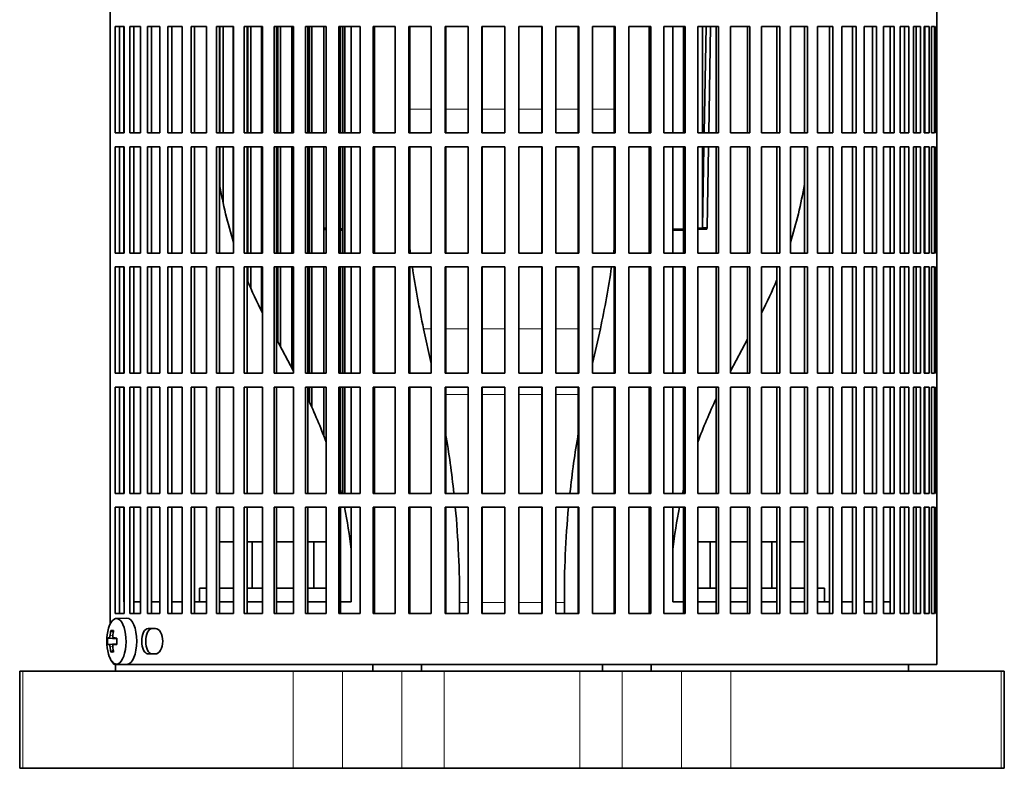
# Model space of a CAD drawing. Header units: millimetres. Extents: x 148 to 904, y -3036 to 2161.
# Tile 13 of 24: x 611 to 824, y -692 to -530. Entities that reach past the tile are written whole.
import ezdxf

# ---------------------------------------------------------------- set-up
doc = ezdxf.new("R2010")
doc.units = ezdxf.units.MM
for name, color, linetype in [('M5X8_UNI7687', 7, 'Continuous'), ('VSI134_ADATTATOR', 7, 'Continuous'), ('VSI134_FILTRO_A', 7, 'Continuous'), ('VSI134_FILTRO_B', 7, 'Continuous'), ('VSI134_SUPPORTO_', 7, 'Continuous'), ('VSI134_TERMINALE', 7, 'Continuous')]:
    doc.layers.add(name, color=color, linetype=linetype)

# ---------------------------------------------------------------- blocks, each defined once
blk = doc.blocks.new('SE3')
at = {"layer": 'M5X8_UNI7687', "color": 7, "linetype": 'Continuous', "lineweight": 35}
for p, q in [((633.88, -659.82), (631.61, -659.89)), ((630.44, -662.48), (630.95, -662.87)), ((629.75, -664.12), (631.72, -664.27)), ((631.05, -664.1), (631.72, -664.17)), ((629.75, -665.51), (631.72, -665.37)), ((630.44, -667.15), (630.95, -666.76)), ((631.72, -665.46), (631.05, -665.53)), ((631.61, -669.75), (633.88, -669.82))]:
    blk.add_line(p, q, dxfattribs=at)
at = {"layer": 'M5X8_UNI7687', "color": 4, "linetype": 'Continuous', "lineweight": 9}
for p, q in [((631.72, -664.26), (630.04, -664.11)), ((630.25, -663.61), (630.86, -663.66)), ((631.06, -664.11), (631.72, -664.17)), ((630.04, -665.53), (631.72, -665.37)), ((630.86, -665.97), (630.25, -666.02)), ((631.72, -665.46), (631.06, -665.53))]:
    blk.add_line(p, q, dxfattribs=at)
at = {"layer": 'M5X8_UNI7687', "color": 7, "linetype": 'Continuous', "lineweight": 35}
for centre, radius, start, end in [((639.53, -664.82), 10, 163.7273, 196.2727), ((639.15, -664.82), 9.42, 175.7871, 184.2129)]:
    blk.add_arc(centre, radius, start, end, dxfattribs=at)
for centre, major_axis, ratio, start_param, end_param in [((631.64, -664.82), (0, -4.93), 0.422618, 0, 4.10793), ((633.91, -664.82), (0, 5), 0.422618, 0, 0.012961), ((633.91, -664.82), (0, 5), 0.422618, 3.141593, 6.283185), ((639.58, -664.82), (0, 10), 0.939693, 1.335108, 1.449667), ((637.52, -667.88), (-7.75, 5.06), 0.247104, -0.4365, -0.286808), ((639.45, -664.82), (0, 10), 0.866025, 1.335108, 1.449667), ((639.51, -664.97), (-9.97, 0.79), 0.036834, -0.313745, -0.199185), ((639.51, -664.97), (-9.97, 0.79), 0.036834, -0.670562, -0.556003), ((636.23, -664.82), (0, 9.26), 0.488139, 1.49595, 1.645642), ((639.51, -664.66), (-9.97, -0.79), 0.036834, 0.199185, 0.313745), ((639.58, -664.82), (0, -10), 0.939693, 4.833518, 4.948078), ((637.52, -661.75), (-7.75, -5.06), 0.247104, 0.286808, 0.4365), ((639.45, -664.82), (0, -10), 0.866025, 4.833518, 4.948078), ((639.51, -664.66), (-9.97, -0.79), 0.036834, 0.556003, 0.670562), ((631.64, -664.82), (0, -4.93), 0.422618, 5.316848, 6.283185)]:
    blk.add_ellipse(centre, major_axis=major_axis, ratio=ratio, start_param=start_param, end_param=end_param, dxfattribs=at)
for points in [[(630.04, -664.11), (630.05, -664.11), (630.06, -664.1), (630.07, -664.1), (630.09, -664.08), (630.1, -664.07), (630.12, -664.05), (630.14, -664.02), (630.15, -663.99), (630.17, -663.96), (630.18, -663.92), (630.2, -663.88), (630.21, -663.84), (630.22, -663.8), (630.23, -663.75), (630.24, -663.71), (630.25, -663.66), (630.25, -663.63), (630.25, -663.61)], [(630.85, -663.61), (630.85, -663.63), (630.85, -663.66), (630.85, -663.71), (630.85, -663.75), (630.85, -663.8), (630.86, -663.84), (630.87, -663.88), (630.88, -663.92), (630.89, -663.96), (630.91, -663.99), (630.93, -664.02), (630.95, -664.05), (630.97, -664.07), (630.99, -664.08), (631.01, -664.1), (631.03, -664.1), (631.05, -664.11), (631.06, -664.11)], [(630.25, -666.02), (630.25, -666.01), (630.25, -665.97), (630.24, -665.92), (630.23, -665.88), (630.22, -665.84), (630.21, -665.79), (630.2, -665.75), (630.18, -665.71), (630.17, -665.67), (630.15, -665.64), (630.14, -665.61), (630.12, -665.58), (630.1, -665.56), (630.09, -665.55), (630.07, -665.54), (630.06, -665.53), (630.05, -665.53), (630.04, -665.53)], [(631.06, -665.53), (631.05, -665.53), (631.03, -665.53), (631.01, -665.54), (630.99, -665.55), (630.97, -665.56), (630.95, -665.58), (630.93, -665.61), (630.91, -665.64), (630.89, -665.67), (630.88, -665.71), (630.87, -665.75), (630.86, -665.79), (630.85, -665.84), (630.85, -665.88), (630.85, -665.92), (630.85, -665.97), (630.85, -666.01), (630.85, -666.02)]]:
    blk.add_open_spline(points, degree=3, dxfattribs=at)
at = {"layer": 'VSI134_ADATTATOR', "color": 7, "linetype": 'Continuous', "lineweight": 35}
for p, q in [((653.99, -643.32), (657, -643.32)), ((659.93, -643.32), (661.02, -643.32)), ((661.02, -643.32), (663.28, -643.32)), ((661.02, -643.32), (661.02, -653.32)), ((666.3, -643.32), (669.98, -643.32)), ((673.07, -643.32), (674.41, -643.32)), ((674.41, -643.32), (677.04, -643.32)), ((674.41, -643.32), (674.41, -653.32)), ((757.53, -643.32), (760.17, -643.32)), ((760.17, -643.32), (761.51, -643.32)), ((760.17, -643.32), (760.17, -653.32)), ((764.59, -643.32), (768.27, -643.32)), ((771.29, -643.32), (773.55, -643.32)), ((773.55, -643.32), (774.65, -643.32)), ((773.55, -643.32), (773.55, -653.32)), ((777.57, -643.32), (780.59, -643.32)), ((649.61, -653.32), (651.17, -653.32)), ((649.61, -653.32), (649.61, -656.32)), ((653.99, -653.32), (657, -653.32)), ((659.93, -653.32), (663.28, -653.32)), ((666.3, -653.32), (669.98, -653.32)), ((673.07, -653.32), (677.04, -653.32)), ((757.53, -653.32), (761.51, -653.32)), ((764.59, -653.32), (768.27, -653.32)), ((771.29, -653.32), (774.65, -653.32)), ((777.57, -653.32), (780.59, -653.32)), ((783.4, -653.32), (784.97, -653.32)), ((784.97, -656.32), (784.97, -653.32)), ((610.69, -671.32), (611.39, -671.32)), ((610.69, -671.32), (610.69, -692.32)), ((669.94, -671.32), (611.39, -671.32)), ((669.94, -671.32), (680.59, -671.32)), ((693.44, -671.32), (680.59, -671.32)), ((693.44, -671.32), (702.58, -671.32)), ((702.58, -671.32), (731.99, -671.32)), ((731.99, -671.32), (741.13, -671.32)), ((753.98, -671.32), (741.13, -671.32)), ((764.64, -671.32), (753.98, -671.32)), ((823.18, -671.32), (764.64, -671.32)), ((823.88, -671.32), (823.18, -671.32)), ((823.88, -692.32), (823.88, -671.32)), ((610.69, -692.32), (611.39, -692.32)), ((611.39, -692.32), (669.94, -692.32)), ((669.94, -692.32), (680.59, -692.32)), ((693.44, -692.32), (680.59, -692.32)), ((693.44, -692.32), (702.58, -692.32)), ((702.58, -692.32), (731.99, -692.32)), ((731.99, -692.32), (741.13, -692.32)), ((753.98, -692.32), (741.13, -692.32)), ((764.64, -692.32), (753.98, -692.32)), ((764.64, -692.32), (823.18, -692.32)), ((823.88, -692.32), (823.18, -692.32))]:
    blk.add_line(p, q, dxfattribs=at)
at = {"layer": 'VSI134_ADATTATOR', "color": 4, "linetype": 'Continuous', "lineweight": 9}
for p, q in [((611.39, -671.32), (611.39, -692.32)), ((669.94, -692.32), (669.94, -671.32)), ((680.59, -692.32), (680.59, -671.32)), ((693.44, -671.32), (693.44, -692.32)), ((702.58, -671.32), (702.58, -692.32)), ((731.99, -671.32), (731.99, -692.32)), ((741.13, -671.32), (741.13, -692.32)), ((753.98, -671.32), (753.98, -692.32)), ((764.64, -671.32), (764.64, -692.32)), ((823.18, -692.32), (823.18, -671.32))]:
    blk.add_line(p, q, dxfattribs=at)
at = {"layer": 'VSI134_FILTRO_A', "color": 7, "linetype": 'Continuous', "lineweight": 35}
for p, q in [((809.29, -669.82), (809.29, -468.82)), ((630.3, -477.59), (630.3, -661.04)), ((631.36, -531.82), (631.36, -554.82)), ((633.28, -531.82), (631.36, -531.82)), ((632.29, -531.82), (632.29, -554.82)), ((633.28, -531.82), (633.28, -554.82)), ((634.56, -531.82), (634.56, -554.82)), ((636.87, -531.82), (634.56, -531.82)), ((635.44, -531.82), (635.44, -554.82)), ((636.87, -531.82), (636.87, -554.82)), ((638.38, -531.82), (638.38, -554.82)), ((641.07, -531.82), (638.38, -531.82)), ((639.22, -531.82), (639.22, -554.82)), ((641.07, -531.82), (641.07, -554.82)), ((642.8, -531.82), (642.8, -554.82)), ((645.85, -531.82), (642.8, -531.82)), ((643.6, -531.82), (643.6, -554.82)), ((645.85, -531.82), (645.85, -554.82)), ((647.79, -531.82), (647.79, -554.82)), ((651.17, -531.82), (647.79, -531.82)), ((648.53, -531.82), (648.53, -554.82)), ((651.17, -531.82), (651.17, -554.82)), ((653.31, -531.82), (653.31, -554.82)), ((657, -531.82), (653.31, -531.82)), ((653.99, -531.82), (653.99, -554.82)), ((657, -531.82), (657, -554.82)), ((659.32, -531.82), (659.32, -554.82)), ((663.28, -531.82), (659.32, -531.82)), ((659.93, -531.82), (659.93, -554.82)), ((663.28, -531.82), (663.28, -554.82)), ((665.76, -531.82), (665.76, -554.82)), ((669.98, -531.82), (665.76, -531.82)), ((666.3, -531.82), (666.3, -554.82)), ((669.98, -531.82), (669.98, -554.82)), ((672.6, -531.82), (672.6, -554.82)), ((677.04, -531.82), (672.6, -531.82)), ((673.07, -531.82), (673.07, -554.82)), ((677.04, -531.82), (677.04, -554.82)), ((679.78, -531.82), (679.78, -554.82)), ((684.4, -531.82), (679.78, -531.82)), ((680.17, -531.82), (680.17, -554.82)), ((684.4, -531.82), (684.4, -554.82)), ((687.25, -531.82), (687.25, -554.82)), ((692.02, -531.82), (687.25, -531.82)), ((687.55, -531.82), (687.55, -554.82)), ((692.02, -531.82), (692.02, -554.82)), ((694.94, -531.82), (694.94, -554.82)), ((699.82, -531.82), (694.94, -531.82)), ((695.16, -531.82), (695.16, -554.82)), ((699.82, -531.82), (699.82, -554.82)), ((702.8, -531.82), (702.8, -554.82)), ((707.76, -531.82), (702.8, -531.82)), ((702.93, -531.82), (702.93, -554.82)), ((707.76, -531.82), (707.76, -554.82)), ((710.78, -531.82), (710.78, -554.82)), ((715.77, -531.82), (710.78, -531.82)), ((710.82, -531.82), (710.82, -554.82)), ((715.77, -531.82), (715.77, -554.82)), ((718.8, -531.82), (718.8, -554.82)), ((723.8, -531.82), (718.8, -531.82)), ((723.75, -531.82), (723.75, -554.82)), ((723.8, -531.82), (723.8, -554.82)), ((726.81, -531.82), (726.81, -554.82)), ((731.77, -531.82), (726.81, -531.82)), ((731.64, -531.82), (731.64, -554.82)), ((731.77, -531.82), (731.77, -554.82)), ((734.75, -531.82), (734.75, -554.82)), ((739.63, -531.82), (734.75, -531.82)), ((739.42, -531.82), (739.42, -554.82)), ((739.63, -531.82), (739.63, -554.82)), ((742.56, -531.82), (742.56, -554.82)), ((747.33, -531.82), (742.56, -531.82)), ((747.02, -531.82), (747.02, -554.82)), ((747.33, -531.82), (747.33, -554.82)), ((750.17, -531.82), (750.17, -554.82)), ((754.79, -531.82), (750.17, -531.82)), ((754.41, -531.82), (754.41, -554.82)), ((754.79, -531.82), (754.79, -554.82)), ((757.53, -531.82), (757.53, -554.82)), ((761.97, -531.82), (757.53, -531.82)), ((761.51, -531.82), (761.51, -554.82)), ((761.97, -531.82), (761.97, -554.82)), ((764.59, -531.82), (764.59, -554.82)), ((768.81, -531.82), (764.59, -531.82)), ((768.27, -531.82), (768.27, -554.82)), ((768.81, -531.82), (768.81, -554.82)), ((771.29, -531.82), (771.29, -554.82)), ((775.26, -531.82), (771.29, -531.82)), ((774.65, -531.82), (774.65, -554.82)), ((775.26, -531.82), (775.26, -554.82)), ((777.57, -531.82), (777.57, -554.82)), ((781.26, -531.82), (777.57, -531.82)), ((780.59, -531.82), (780.59, -554.82)), ((781.26, -531.82), (781.26, -554.82)), ((786.78, -531.82), (783.4, -531.82)), ((783.4, -531.82), (783.4, -554.82)), ((786.04, -531.82), (786.04, -554.82)), ((786.78, -531.82), (786.78, -554.82)), ((791.77, -531.82), (788.73, -531.82)), ((788.73, -531.82), (788.73, -554.82)), ((790.98, -531.82), (790.98, -554.82)), ((791.77, -531.82), (791.77, -554.82)), ((796.19, -531.82), (793.51, -531.82)), ((793.51, -531.82), (793.51, -554.82)), ((795.35, -531.82), (795.35, -554.82)), ((796.19, -531.82), (796.19, -554.82)), ((800.02, -531.82), (797.71, -531.82)), ((797.71, -531.82), (797.71, -554.82)), ((799.13, -531.82), (799.13, -554.82)), ((800.02, -531.82), (800.02, -554.82)), ((803.21, -531.82), (801.3, -531.82)), ((801.3, -531.82), (801.3, -554.82)), ((802.28, -531.82), (802.28, -554.82)), ((803.21, -531.82), (803.21, -554.82)), ((805.75, -531.82), (804.24, -531.82)), ((804.24, -531.82), (804.24, -554.82)), ((804.79, -531.82), (804.79, -554.82)), ((805.75, -531.82), (805.75, -554.82)), ((807.61, -531.82), (806.53, -531.82)), ((806.53, -531.82), (806.53, -554.82)), ((806.64, -531.82), (806.64, -554.82)), ((807.61, -531.82), (807.61, -554.82)), ((808.79, -531.82), (808.14, -531.82)), ((808.14, -531.82), (808.14, -554.82)), ((808.79, -531.82), (808.79, -554.82)), ((809.27, -531.82), (809.06, -531.82)), ((809.06, -531.82), (809.06, -554.82)), ((809.27, -531.82), (809.27, -554.82)), ((633.28, -554.82), (631.36, -554.82)), ((636.87, -554.82), (634.56, -554.82)), ((641.07, -554.82), (638.38, -554.82)), ((645.85, -554.82), (642.8, -554.82)), ((651.17, -554.82), (647.79, -554.82)), ((657, -554.82), (653.31, -554.82)), ((663.28, -554.82), (659.32, -554.82)), ((669.98, -554.82), (665.76, -554.82)), ((677.04, -554.82), (672.6, -554.82)), ((684.4, -554.82), (679.78, -554.82)), ((692.02, -554.82), (687.25, -554.82)), ((699.82, -554.82), (694.94, -554.82)), ((707.76, -554.82), (702.8, -554.82)), ((715.77, -554.82), (710.78, -554.82)), ((723.8, -554.82), (718.8, -554.82)), ((731.77, -554.82), (726.81, -554.82)), ((739.63, -554.82), (734.75, -554.82)), ((747.33, -554.82), (742.56, -554.82)), ((754.79, -554.82), (750.17, -554.82)), ((761.97, -554.82), (757.53, -554.82)), ((768.81, -554.82), (764.59, -554.82)), ((775.26, -554.82), (771.29, -554.82)), ((781.26, -554.82), (777.57, -554.82)), ((786.78, -554.82), (783.4, -554.82)), ((791.77, -554.82), (788.73, -554.82)), ((796.19, -554.82), (793.51, -554.82)), ((800.02, -554.82), (797.71, -554.82)), ((803.21, -554.82), (801.3, -554.82)), ((805.75, -554.82), (804.24, -554.82)), ((807.61, -554.82), (806.53, -554.82)), ((808.79, -554.82), (808.14, -554.82)), ((809.27, -554.82), (809.06, -554.82)), ((631.36, -557.82), (631.36, -580.82)), ((633.28, -557.82), (631.36, -557.82)), ((632.29, -557.82), (632.29, -580.82)), ((633.28, -557.82), (633.28, -580.82)), ((634.56, -557.82), (634.56, -580.82)), ((636.87, -557.82), (634.56, -557.82)), ((635.44, -557.82), (635.44, -580.82)), ((636.87, -557.82), (636.87, -580.82)), ((638.38, -557.82), (638.38, -580.82)), ((641.07, -557.82), (638.38, -557.82)), ((639.22, -557.82), (639.22, -580.82)), ((641.07, -557.82), (641.07, -580.82)), ((642.8, -557.82), (642.8, -580.82)), ((645.85, -557.82), (642.8, -557.82)), ((643.6, -557.82), (643.6, -580.82)), ((645.85, -557.82), (645.85, -580.82)), ((647.79, -557.82), (647.79, -580.82)), ((651.17, -557.82), (647.79, -557.82)), ((648.53, -557.82), (648.53, -580.82)), ((651.17, -557.82), (651.17, -580.82)), ((653.31, -557.82), (653.31, -580.82)), ((657, -557.82), (653.31, -557.82)), ((653.99, -557.82), (653.99, -580.82)), ((657, -557.82), (657, -580.82)), ((659.32, -557.82), (659.32, -580.82)), ((663.28, -557.82), (659.32, -557.82)), ((659.93, -557.82), (659.93, -580.82)), ((663.28, -557.82), (663.28, -580.82)), ((665.76, -557.82), (665.76, -580.82)), ((669.98, -557.82), (665.76, -557.82)), ((666.3, -557.82), (666.3, -580.82)), ((669.98, -557.82), (669.98, -580.82)), ((672.6, -557.82), (672.6, -580.82)), ((677.04, -557.82), (672.6, -557.82)), ((673.07, -557.82), (673.07, -580.82)), ((677.04, -557.82), (677.04, -580.82)), ((679.78, -557.82), (679.78, -580.82)), ((684.4, -557.82), (679.78, -557.82)), ((680.17, -557.82), (680.17, -580.82)), ((684.4, -557.82), (684.4, -580.82)), ((687.25, -557.82), (687.25, -580.82)), ((692.02, -557.82), (687.25, -557.82)), ((687.55, -557.82), (687.55, -580.82)), ((692.02, -557.82), (692.02, -580.82)), ((694.94, -557.82), (694.94, -580.82)), ((699.82, -557.82), (694.94, -557.82)), ((695.16, -557.82), (695.16, -580.82)), ((699.82, -557.82), (699.82, -580.82)), ((702.8, -557.82), (702.8, -580.82)), ((707.76, -557.82), (702.8, -557.82)), ((702.93, -557.82), (702.93, -580.82)), ((707.76, -557.82), (707.76, -580.82)), ((710.78, -557.82), (710.78, -580.82)), ((715.77, -557.82), (710.78, -557.82)), ((710.82, -557.82), (710.82, -580.82)), ((715.77, -557.82), (715.77, -580.82)), ((718.8, -557.82), (718.8, -580.82)), ((723.8, -557.82), (718.8, -557.82)), ((723.75, -557.82), (723.75, -580.82)), ((723.8, -557.82), (723.8, -580.82)), ((726.81, -557.82), (726.81, -580.82)), ((731.77, -557.82), (726.81, -557.82)), ((731.64, -557.82), (731.64, -580.82)), ((731.77, -557.82), (731.77, -580.82)), ((734.75, -557.82), (734.75, -580.82)), ((739.63, -557.82), (734.75, -557.82)), ((739.42, -557.82), (739.42, -580.82)), ((739.63, -557.82), (739.63, -580.82)), ((742.56, -557.82), (742.56, -580.82)), ((747.33, -557.82), (742.56, -557.82)), ((747.02, -557.82), (747.02, -580.82)), ((747.33, -557.82), (747.33, -580.82)), ((750.17, -557.82), (750.17, -580.82)), ((754.79, -557.82), (750.17, -557.82)), ((754.41, -557.82), (754.41, -580.82)), ((754.79, -557.82), (754.79, -580.82)), ((757.53, -557.82), (757.53, -580.82)), ((761.97, -557.82), (757.53, -557.82)), ((761.51, -557.82), (761.51, -580.82)), ((761.97, -557.82), (761.97, -580.82)), ((764.59, -557.82), (764.59, -580.82)), ((768.81, -557.82), (764.59, -557.82)), ((768.27, -557.82), (768.27, -580.82)), ((768.81, -557.82), (768.81, -580.82)), ((771.29, -557.82), (771.29, -580.82)), ((775.26, -557.82), (771.29, -557.82)), ((774.65, -557.82), (774.65, -580.82)), ((775.26, -557.82), (775.26, -580.82)), ((777.57, -557.82), (777.57, -580.82)), ((781.26, -557.82), (777.57, -557.82)), ((780.59, -557.82), (780.59, -580.82)), ((781.26, -557.82), (781.26, -580.82)), ((786.78, -557.82), (783.4, -557.82)), ((783.4, -557.82), (783.4, -580.82)), ((786.04, -557.82), (786.04, -580.82)), ((786.78, -557.82), (786.78, -580.82)), ((791.77, -557.82), (788.73, -557.82)), ((788.73, -557.82), (788.73, -580.82)), ((790.98, -557.82), (790.98, -580.82)), ((791.77, -557.82), (791.77, -580.82)), ((796.19, -557.82), (793.51, -557.82)), ((793.51, -557.82), (793.51, -580.82)), ((795.35, -557.82), (795.35, -580.82)), ((796.19, -557.82), (796.19, -580.82)), ((800.02, -557.82), (797.71, -557.82)), ((797.71, -557.82), (797.71, -580.82)), ((799.13, -557.82), (799.13, -580.82)), ((800.02, -557.82), (800.02, -580.82)), ((803.21, -557.82), (801.3, -557.82)), ((801.3, -557.82), (801.3, -580.82)), ((802.28, -557.82), (802.28, -580.82)), ((803.21, -557.82), (803.21, -580.82)), ((805.75, -557.82), (804.24, -557.82)), ((804.24, -557.82), (804.24, -580.82)), ((804.79, -557.82), (804.79, -580.82)), ((805.75, -557.82), (805.75, -580.82)), ((807.61, -557.82), (806.53, -557.82)), ((806.53, -557.82), (806.53, -580.82)), ((806.64, -557.82), (806.64, -580.82)), ((807.61, -557.82), (807.61, -580.82)), ((808.79, -557.82), (808.14, -557.82)), ((808.14, -557.82), (808.14, -580.82)), ((808.79, -557.82), (808.79, -580.82)), ((809.27, -557.82), (809.06, -557.82)), ((809.06, -557.82), (809.06, -580.82)), ((809.27, -557.82), (809.27, -580.82)), ((633.28, -580.82), (631.36, -580.82)), ((636.87, -580.82), (634.56, -580.82)), ((641.07, -580.82), (638.38, -580.82)), ((645.85, -580.82), (642.8, -580.82)), ((651.17, -580.82), (647.79, -580.82)), ((657, -580.82), (653.31, -580.82)), ((663.28, -580.82), (659.32, -580.82)), ((669.98, -580.82), (665.76, -580.82)), ((677.04, -580.82), (672.6, -580.82)), ((684.4, -580.82), (679.78, -580.82)), ((692.02, -580.82), (687.25, -580.82)), ((699.82, -580.82), (694.94, -580.82)), ((707.76, -580.82), (702.8, -580.82)), ((715.77, -580.82), (710.78, -580.82)), ((723.8, -580.82), (718.8, -580.82)), ((731.77, -580.82), (726.81, -580.82)), ((739.63, -580.82), (734.75, -580.82)), ((747.33, -580.82), (742.56, -580.82)), ((754.79, -580.82), (750.17, -580.82)), ((761.97, -580.82), (757.53, -580.82)), ((768.81, -580.82), (764.59, -580.82)), ((775.26, -580.82), (771.29, -580.82)), ((781.26, -580.82), (777.57, -580.82)), ((786.78, -580.82), (783.4, -580.82)), ((791.77, -580.82), (788.73, -580.82)), ((796.19, -580.82), (793.51, -580.82)), ((800.02, -580.82), (797.71, -580.82)), ((803.21, -580.82), (801.3, -580.82)), ((805.75, -580.82), (804.24, -580.82)), ((807.61, -580.82), (806.53, -580.82)), ((808.79, -580.82), (808.14, -580.82)), ((809.27, -580.82), (809.06, -580.82)), ((631.36, -583.82), (631.36, -606.82)), ((633.28, -583.82), (631.36, -583.82)), ((632.29, -583.82), (632.29, -606.82)), ((633.28, -583.82), (633.28, -606.82)), ((634.56, -583.82), (634.56, -606.82)), ((636.87, -583.82), (634.56, -583.82)), ((635.44, -583.82), (635.44, -606.82)), ((636.87, -583.82), (636.87, -606.82)), ((638.38, -583.82), (638.38, -606.82)), ((641.07, -583.82), (638.38, -583.82)), ((639.22, -583.82), (639.22, -606.82)), ((641.07, -583.82), (641.07, -606.82)), ((642.8, -583.82), (642.8, -606.82)), ((645.85, -583.82), (642.8, -583.82)), ((643.6, -583.82), (643.6, -606.82)), ((645.85, -583.82), (645.85, -606.82)), ((647.79, -583.82), (647.79, -606.82)), ((651.17, -583.82), (647.79, -583.82)), ((648.53, -583.82), (648.53, -606.82)), ((651.17, -583.82), (651.17, -606.82)), ((653.31, -583.82), (653.31, -606.82)), ((657, -583.82), (653.31, -583.82)), ((653.99, -583.82), (653.99, -606.82)), ((657, -583.82), (657, -606.82)), ((659.32, -583.82), (659.32, -606.82)), ((663.28, -583.82), (659.32, -583.82)), ((659.93, -583.82), (659.93, -606.82)), ((663.28, -583.82), (663.28, -606.82)), ((665.76, -583.82), (665.76, -606.82)), ((669.98, -583.82), (665.76, -583.82)), ((666.3, -583.82), (666.3, -606.82)), ((669.98, -583.82), (669.98, -606.82)), ((672.6, -583.82), (672.6, -606.82)), ((677.04, -583.82), (672.6, -583.82)), ((673.07, -583.82), (673.07, -606.82)), ((677.04, -583.82), (677.04, -606.82)), ((679.78, -583.82), (679.78, -606.82)), ((684.4, -583.82), (679.78, -583.82)), ((680.17, -583.82), (680.17, -606.82)), ((684.4, -583.82), (684.4, -606.82)), ((687.25, -583.82), (687.25, -606.82)), ((692.02, -583.82), (687.25, -583.82)), ((687.55, -583.82), (687.55, -606.82)), ((692.02, -583.82), (692.02, -606.82)), ((694.94, -583.82), (694.94, -606.82)), ((699.82, -583.82), (694.94, -583.82)), ((695.16, -583.82), (695.16, -606.82)), ((699.82, -583.82), (699.82, -606.82)), ((702.8, -583.82), (702.8, -606.82)), ((707.76, -583.82), (702.8, -583.82)), ((702.93, -583.82), (702.93, -606.82)), ((707.76, -583.82), (707.76, -606.82)), ((710.78, -583.82), (710.78, -606.82)), ((715.77, -583.82), (710.78, -583.82)), ((710.82, -583.82), (710.82, -606.82)), ((715.77, -583.82), (715.77, -606.82)), ((718.8, -583.82), (718.8, -606.82)), ((723.8, -583.82), (718.8, -583.82)), ((723.75, -583.82), (723.75, -606.82)), ((723.8, -583.82), (723.8, -606.82)), ((726.81, -583.82), (726.81, -606.82)), ((731.77, -583.82), (726.81, -583.82)), ((731.64, -583.82), (731.64, -606.82)), ((731.77, -583.82), (731.77, -606.82)), ((734.75, -583.82), (734.75, -606.82)), ((739.63, -583.82), (734.75, -583.82)), ((739.42, -583.82), (739.42, -606.82)), ((739.63, -583.82), (739.63, -606.82)), ((742.56, -583.82), (742.56, -606.82)), ((747.33, -583.82), (742.56, -583.82)), ((747.02, -583.82), (747.02, -606.82)), ((747.33, -583.82), (747.33, -606.82)), ((750.17, -583.82), (750.17, -606.82)), ((754.79, -583.82), (750.17, -583.82)), ((754.41, -583.82), (754.41, -606.82)), ((754.79, -583.82), (754.79, -606.82)), ((757.53, -583.82), (757.53, -606.82)), ((761.97, -583.82), (757.53, -583.82)), ((761.51, -583.82), (761.51, -606.82)), ((761.97, -583.82), (761.97, -606.82)), ((764.59, -583.82), (764.59, -606.82)), ((768.81, -583.82), (764.59, -583.82)), ((768.27, -583.82), (768.27, -606.82)), ((768.81, -583.82), (768.81, -606.82)), ((771.29, -583.82), (771.29, -606.82)), ((775.26, -583.82), (771.29, -583.82)), ((774.65, -583.82), (774.65, -606.82)), ((775.26, -583.82), (775.26, -606.82)), ((777.57, -583.82), (777.57, -606.82)), ((781.26, -583.82), (777.57, -583.82)), ((780.59, -583.82), (780.59, -606.82)), ((781.26, -583.82), (781.26, -606.82)), ((786.78, -583.82), (783.4, -583.82)), ((783.4, -583.82), (783.4, -606.82)), ((786.04, -583.82), (786.04, -606.82)), ((786.78, -583.82), (786.78, -606.82)), ((791.77, -583.82), (788.73, -583.82)), ((788.73, -583.82), (788.73, -606.82)), ((790.98, -583.82), (790.98, -606.82)), ((791.77, -583.82), (791.77, -606.82)), ((796.19, -583.82), (793.51, -583.82)), ((793.51, -583.82), (793.51, -606.82)), ((795.35, -583.82), (795.35, -606.82)), ((796.19, -583.82), (796.19, -606.82)), ((800.02, -583.82), (797.71, -583.82)), ((797.71, -583.82), (797.71, -606.82)), ((799.13, -583.82), (799.13, -606.82)), ((800.02, -583.82), (800.02, -606.82)), ((803.21, -583.82), (801.3, -583.82)), ((801.3, -583.82), (801.3, -606.82)), ((802.28, -583.82), (802.28, -606.82)), ((803.21, -583.82), (803.21, -606.82)), ((805.75, -583.82), (804.24, -583.82)), ((804.24, -583.82), (804.24, -606.82)), ((804.79, -583.82), (804.79, -606.82)), ((805.75, -583.82), (805.75, -606.82)), ((807.61, -583.82), (806.53, -583.82)), ((806.53, -583.82), (806.53, -606.82)), ((806.64, -583.82), (806.64, -606.82)), ((807.61, -583.82), (807.61, -606.82)), ((808.79, -583.82), (808.14, -583.82)), ((808.14, -583.82), (808.14, -606.82)), ((808.79, -583.82), (808.79, -606.82)), ((809.27, -583.82), (809.06, -583.82)), ((809.06, -583.82), (809.06, -606.82)), ((809.27, -583.82), (809.27, -606.82)), ((633.28, -606.82), (631.36, -606.82)), ((636.87, -606.82), (634.56, -606.82)), ((641.07, -606.82), (638.38, -606.82)), ((645.85, -606.82), (642.8, -606.82)), ((651.17, -606.82), (647.79, -606.82)), ((657, -606.82), (653.31, -606.82)), ((663.28, -606.82), (659.32, -606.82)), ((669.98, -606.82), (665.76, -606.82)), ((677.04, -606.82), (672.6, -606.82)), ((684.4, -606.82), (679.78, -606.82)), ((692.02, -606.82), (687.25, -606.82)), ((699.82, -606.82), (694.94, -606.82)), ((707.76, -606.82), (702.8, -606.82)), ((715.77, -606.82), (710.78, -606.82)), ((723.8, -606.82), (718.8, -606.82)), ((731.77, -606.82), (726.81, -606.82)), ((739.63, -606.82), (734.75, -606.82)), ((747.33, -606.82), (742.56, -606.82)), ((754.79, -606.82), (750.17, -606.82)), ((761.97, -606.82), (757.53, -606.82)), ((768.81, -606.82), (764.59, -606.82)), ((775.26, -606.82), (771.29, -606.82)), ((781.26, -606.82), (777.57, -606.82)), ((786.78, -606.82), (783.4, -606.82)), ((791.77, -606.82), (788.73, -606.82)), ((796.19, -606.82), (793.51, -606.82)), ((800.02, -606.82), (797.71, -606.82)), ((803.21, -606.82), (801.3, -606.82)), ((805.75, -606.82), (804.24, -606.82)), ((807.61, -606.82), (806.53, -606.82)), ((808.79, -606.82), (808.14, -606.82)), ((809.27, -606.82), (809.06, -606.82)), ((631.36, -609.82), (631.36, -632.82)), ((633.28, -609.82), (631.36, -609.82)), ((632.29, -609.82), (632.29, -632.82)), ((633.28, -609.82), (633.28, -632.82)), ((634.56, -609.82), (634.56, -632.82)), ((636.87, -609.82), (634.56, -609.82)), ((635.44, -609.82), (635.44, -632.82)), ((636.87, -609.82), (636.87, -632.82)), ((638.38, -609.82), (638.38, -632.82)), ((641.07, -609.82), (638.38, -609.82)), ((639.22, -609.82), (639.22, -632.82)), ((641.07, -609.82), (641.07, -632.82)), ((642.8, -609.82), (642.8, -632.82)), ((645.85, -609.82), (642.8, -609.82)), ((643.6, -609.82), (643.6, -632.82)), ((645.85, -609.82), (645.85, -632.82)), ((647.79, -609.82), (647.79, -632.82)), ((651.17, -609.82), (647.79, -609.82)), ((648.53, -609.82), (648.53, -632.82)), ((651.17, -609.82), (651.17, -632.82)), ((653.31, -609.82), (653.31, -632.82)), ((657, -609.82), (653.31, -609.82)), ((653.99, -609.82), (653.99, -632.82)), ((657, -609.82), (657, -632.82)), ((659.32, -609.82), (659.32, -632.82)), ((663.28, -609.82), (659.32, -609.82)), ((659.93, -609.82), (659.93, -632.82)), ((663.28, -609.82), (663.28, -632.82)), ((665.76, -609.82), (665.76, -632.82)), ((669.98, -609.82), (665.76, -609.82)), ((666.3, -609.82), (666.3, -632.82)), ((669.98, -609.82), (669.98, -632.82)), ((672.6, -609.82), (672.6, -632.82)), ((677.04, -609.82), (672.6, -609.82)), ((673.07, -609.82), (673.07, -632.82)), ((677.04, -609.82), (677.04, -632.82)), ((679.78, -609.82), (679.78, -632.82)), ((684.4, -609.82), (679.78, -609.82)), ((680.17, -609.82), (680.17, -632.82)), ((684.4, -609.82), (684.4, -632.82)), ((687.25, -609.82), (687.25, -632.82)), ((692.02, -609.82), (687.25, -609.82)), ((687.55, -609.82), (687.55, -632.82)), ((692.02, -609.82), (692.02, -632.82)), ((694.94, -609.82), (694.94, -632.82)), ((699.82, -609.82), (694.94, -609.82)), ((695.16, -609.82), (695.16, -632.82)), ((699.82, -609.82), (699.82, -632.82)), ((702.8, -609.82), (702.8, -632.82)), ((707.76, -609.82), (702.8, -609.82)), ((702.93, -609.82), (702.93, -632.82)), ((707.76, -609.82), (707.76, -632.82)), ((710.78, -609.82), (710.78, -632.82)), ((715.77, -609.82), (710.78, -609.82)), ((710.82, -609.82), (710.82, -632.82)), ((715.77, -609.82), (715.77, -632.82)), ((718.8, -609.82), (718.8, -632.82)), ((723.8, -609.82), (718.8, -609.82)), ((723.75, -609.82), (723.75, -632.82)), ((723.8, -609.82), (723.8, -632.82)), ((726.81, -609.82), (726.81, -632.82)), ((731.77, -609.82), (726.81, -609.82)), ((731.64, -609.82), (731.64, -632.82)), ((731.77, -609.82), (731.77, -632.82)), ((734.75, -609.82), (734.75, -632.82)), ((739.63, -609.82), (734.75, -609.82)), ((739.42, -609.82), (739.42, -632.82)), ((739.63, -609.82), (739.63, -632.82)), ((742.56, -609.82), (742.56, -632.82)), ((747.33, -609.82), (742.56, -609.82)), ((747.02, -609.82), (747.02, -632.82)), ((747.33, -609.82), (747.33, -632.82)), ((750.17, -609.82), (750.17, -632.82)), ((754.79, -609.82), (750.17, -609.82)), ((754.41, -609.82), (754.41, -632.82)), ((754.79, -609.82), (754.79, -632.82)), ((757.53, -609.82), (757.53, -632.82)), ((761.97, -609.82), (757.53, -609.82)), ((761.51, -609.82), (761.51, -632.82)), ((761.97, -609.82), (761.97, -632.82)), ((764.59, -609.82), (764.59, -632.82)), ((768.81, -609.82), (764.59, -609.82)), ((768.27, -609.82), (768.27, -632.82)), ((768.81, -609.82), (768.81, -632.82)), ((771.29, -609.82), (771.29, -632.82)), ((775.26, -609.82), (771.29, -609.82)), ((774.65, -609.82), (774.65, -632.82)), ((775.26, -609.82), (775.26, -632.82)), ((777.57, -609.82), (777.57, -632.82)), ((781.26, -609.82), (777.57, -609.82)), ((780.59, -609.82), (780.59, -632.82)), ((781.26, -609.82), (781.26, -632.82)), ((786.78, -609.82), (783.4, -609.82)), ((783.4, -609.82), (783.4, -632.82)), ((786.04, -609.82), (786.04, -632.82)), ((786.78, -609.82), (786.78, -632.82)), ((791.77, -609.82), (788.73, -609.82)), ((788.73, -609.82), (788.73, -632.82)), ((790.98, -609.82), (790.98, -632.82)), ((791.77, -609.82), (791.77, -632.82)), ((796.19, -609.82), (793.51, -609.82)), ((793.51, -609.82), (793.51, -632.82)), ((795.35, -609.82), (795.35, -632.82)), ((796.19, -609.82), (796.19, -632.82)), ((800.02, -609.82), (797.71, -609.82)), ((797.71, -609.82), (797.71, -632.82)), ((799.13, -609.82), (799.13, -632.82)), ((800.02, -609.82), (800.02, -632.82)), ((803.21, -609.82), (801.3, -609.82)), ((801.3, -609.82), (801.3, -632.82)), ((802.28, -609.82), (802.28, -632.82)), ((803.21, -609.82), (803.21, -632.82)), ((805.75, -609.82), (804.24, -609.82)), ((804.24, -609.82), (804.24, -632.82)), ((804.79, -609.82), (804.79, -632.82)), ((805.75, -609.82), (805.75, -632.82)), ((807.61, -609.82), (806.53, -609.82)), ((806.53, -609.82), (806.53, -632.82)), ((806.64, -609.82), (806.64, -632.82)), ((807.61, -609.82), (807.61, -632.82)), ((808.79, -609.82), (808.14, -609.82)), ((808.14, -609.82), (808.14, -632.82)), ((808.79, -609.82), (808.79, -632.82)), ((809.27, -609.82), (809.06, -609.82)), ((809.06, -609.82), (809.06, -632.82)), ((809.27, -609.82), (809.27, -632.82)), ((633.28, -632.82), (631.36, -632.82)), ((636.87, -632.82), (634.56, -632.82)), ((641.07, -632.82), (638.38, -632.82)), ((645.85, -632.82), (642.8, -632.82)), ((651.17, -632.82), (647.79, -632.82)), ((657, -632.82), (653.31, -632.82)), ((663.28, -632.82), (659.32, -632.82)), ((669.98, -632.82), (665.76, -632.82)), ((677.04, -632.82), (672.6, -632.82)), ((684.4, -632.82), (679.78, -632.82)), ((692.02, -632.82), (687.25, -632.82)), ((699.82, -632.82), (694.94, -632.82)), ((707.76, -632.82), (702.8, -632.82)), ((715.77, -632.82), (710.78, -632.82)), ((723.8, -632.82), (718.8, -632.82)), ((731.77, -632.82), (726.81, -632.82)), ((739.63, -632.82), (734.75, -632.82)), ((747.33, -632.82), (742.56, -632.82)), ((754.79, -632.82), (750.17, -632.82)), ((761.97, -632.82), (757.53, -632.82)), ((768.81, -632.82), (764.59, -632.82)), ((775.26, -632.82), (771.29, -632.82)), ((781.26, -632.82), (777.57, -632.82)), ((786.78, -632.82), (783.4, -632.82)), ((791.77, -632.82), (788.73, -632.82)), ((796.19, -632.82), (793.51, -632.82)), ((800.02, -632.82), (797.71, -632.82)), ((803.21, -632.82), (801.3, -632.82)), ((805.75, -632.82), (804.24, -632.82)), ((807.61, -632.82), (806.53, -632.82)), ((808.79, -632.82), (808.14, -632.82)), ((809.27, -632.82), (809.06, -632.82)), ((631.36, -635.82), (631.36, -658.82)), ((633.28, -635.82), (631.36, -635.82)), ((632.29, -635.82), (632.29, -658.82)), ((633.28, -635.82), (633.28, -658.82)), ((634.56, -635.82), (634.56, -658.82)), ((636.87, -635.82), (634.56, -635.82)), ((635.44, -635.82), (635.44, -658.82)), ((636.87, -635.82), (636.87, -658.82)), ((638.38, -635.82), (638.38, -658.82)), ((641.07, -635.82), (638.38, -635.82)), ((639.22, -635.82), (639.22, -658.82)), ((641.07, -635.82), (641.07, -658.82)), ((642.8, -635.82), (642.8, -658.82)), ((645.85, -635.82), (642.8, -635.82)), ((643.6, -635.82), (643.6, -658.82)), ((645.85, -635.82), (645.85, -658.82)), ((647.79, -635.82), (647.79, -658.82)), ((651.17, -635.82), (647.79, -635.82)), ((648.53, -635.82), (648.53, -658.82)), ((651.17, -635.82), (651.17, -658.82)), ((653.31, -635.82), (653.31, -658.82)), ((657, -635.82), (653.31, -635.82)), ((653.99, -635.82), (653.99, -658.82)), ((657, -635.82), (657, -658.82)), ((659.32, -635.82), (659.32, -658.82)), ((663.28, -635.82), (659.32, -635.82)), ((659.93, -635.82), (659.93, -658.82)), ((663.28, -635.82), (663.28, -658.82)), ((665.76, -635.82), (665.76, -658.82)), ((669.98, -635.82), (665.76, -635.82)), ((666.3, -635.82), (666.3, -658.82)), ((669.98, -635.82), (669.98, -658.82)), ((672.6, -635.82), (672.6, -658.82)), ((677.04, -635.82), (672.6, -635.82)), ((673.07, -635.82), (673.07, -658.82)), ((677.04, -635.82), (677.04, -658.82)), ((679.78, -635.82), (679.78, -658.82)), ((684.4, -635.82), (679.78, -635.82)), ((680.17, -635.82), (680.17, -658.82)), ((684.4, -635.82), (684.4, -658.82)), ((687.25, -635.82), (687.25, -658.82)), ((692.02, -635.82), (687.25, -635.82)), ((687.55, -635.82), (687.55, -658.82)), ((692.02, -635.82), (692.02, -658.82)), ((694.94, -635.82), (694.94, -658.82)), ((699.82, -635.82), (694.94, -635.82)), ((695.16, -635.82), (695.16, -658.82)), ((699.82, -635.82), (699.82, -658.82)), ((702.8, -635.82), (702.8, -658.82)), ((707.76, -635.82), (702.8, -635.82)), ((702.93, -635.82), (702.93, -658.82)), ((707.76, -635.82), (707.76, -658.82)), ((710.78, -635.82), (710.78, -658.82)), ((715.77, -635.82), (710.78, -635.82)), ((710.82, -635.82), (710.82, -658.82)), ((715.77, -635.82), (715.77, -658.82)), ((718.8, -635.82), (718.8, -658.82)), ((723.8, -635.82), (718.8, -635.82)), ((723.75, -635.82), (723.75, -658.82)), ((723.8, -635.82), (723.8, -658.82)), ((726.81, -635.82), (726.81, -658.82)), ((731.77, -635.82), (726.81, -635.82)), ((731.64, -635.82), (731.64, -658.82)), ((731.77, -635.82), (731.77, -658.82)), ((734.75, -635.82), (734.75, -658.82)), ((739.63, -635.82), (734.75, -635.82)), ((739.42, -635.82), (739.42, -658.82)), ((739.63, -635.82), (739.63, -658.82)), ((742.56, -635.82), (742.56, -658.82)), ((747.33, -635.82), (742.56, -635.82)), ((747.02, -635.82), (747.02, -658.82)), ((747.33, -635.82), (747.33, -658.82)), ((750.17, -635.82), (750.17, -658.82)), ((754.79, -635.82), (750.17, -635.82)), ((754.41, -635.82), (754.41, -658.82)), ((754.79, -635.82), (754.79, -658.82)), ((757.53, -635.82), (757.53, -658.82)), ((761.97, -635.82), (757.53, -635.82)), ((761.51, -635.82), (761.51, -658.82)), ((761.97, -635.82), (761.97, -658.82)), ((764.59, -635.82), (764.59, -658.82)), ((768.81, -635.82), (764.59, -635.82)), ((768.27, -635.82), (768.27, -658.82)), ((768.81, -635.82), (768.81, -658.82)), ((771.29, -635.82), (771.29, -658.82)), ((775.26, -635.82), (771.29, -635.82)), ((774.65, -635.82), (774.65, -658.82)), ((775.26, -635.82), (775.26, -658.82)), ((777.57, -635.82), (777.57, -658.82)), ((781.26, -635.82), (777.57, -635.82)), ((780.59, -635.82), (780.59, -658.82)), ((781.26, -635.82), (781.26, -658.82)), ((786.78, -635.82), (783.4, -635.82)), ((783.4, -635.82), (783.4, -658.82)), ((786.04, -635.82), (786.04, -658.82)), ((786.78, -635.82), (786.78, -658.82)), ((791.77, -635.82), (788.73, -635.82)), ((788.73, -635.82), (788.73, -658.82)), ((790.98, -635.82), (790.98, -658.82)), ((791.77, -635.82), (791.77, -658.82)), ((796.19, -635.82), (793.51, -635.82)), ((793.51, -635.82), (793.51, -658.82)), ((795.35, -635.82), (795.35, -658.82)), ((796.19, -635.82), (796.19, -658.82)), ((800.02, -635.82), (797.71, -635.82)), ((797.71, -635.82), (797.71, -658.82)), ((799.13, -635.82), (799.13, -658.82)), ((800.02, -635.82), (800.02, -658.82)), ((803.21, -635.82), (801.3, -635.82)), ((801.3, -635.82), (801.3, -658.82)), ((802.28, -635.82), (802.28, -658.82)), ((803.21, -635.82), (803.21, -658.82)), ((805.75, -635.82), (804.24, -635.82)), ((804.24, -635.82), (804.24, -658.82)), ((804.79, -635.82), (804.79, -658.82)), ((805.75, -635.82), (805.75, -658.82)), ((807.61, -635.82), (806.53, -635.82)), ((806.53, -635.82), (806.53, -658.82)), ((806.64, -635.82), (806.64, -658.82)), ((807.61, -635.82), (807.61, -658.82)), ((808.79, -635.82), (808.14, -635.82)), ((808.14, -635.82), (808.14, -658.82)), ((808.79, -635.82), (808.79, -658.82)), ((809.27, -635.82), (809.06, -635.82)), ((809.06, -635.82), (809.06, -658.82)), ((809.27, -635.82), (809.27, -658.82)), ((633.28, -658.82), (631.36, -658.82)), ((636.87, -658.82), (634.56, -658.82)), ((641.07, -658.82), (638.38, -658.82)), ((645.85, -658.82), (642.8, -658.82)), ((651.17, -658.82), (647.79, -658.82)), ((657, -658.82), (653.31, -658.82)), ((663.28, -658.82), (659.32, -658.82)), ((669.98, -658.82), (665.76, -658.82)), ((677.04, -658.82), (672.6, -658.82)), ((684.4, -658.82), (679.78, -658.82)), ((692.02, -658.82), (687.25, -658.82)), ((699.82, -658.82), (694.94, -658.82)), ((707.76, -658.82), (702.8, -658.82)), ((715.77, -658.82), (710.78, -658.82)), ((723.8, -658.82), (718.8, -658.82)), ((731.77, -658.82), (726.81, -658.82)), ((739.63, -658.82), (734.75, -658.82)), ((747.33, -658.82), (742.56, -658.82)), ((754.79, -658.82), (750.17, -658.82)), ((761.97, -658.82), (757.53, -658.82)), ((768.81, -658.82), (764.59, -658.82)), ((775.26, -658.82), (771.29, -658.82)), ((781.26, -658.82), (777.57, -658.82)), ((786.78, -658.82), (783.4, -658.82)), ((791.77, -658.82), (788.73, -658.82)), ((796.19, -658.82), (793.51, -658.82)), ((800.02, -658.82), (797.71, -658.82)), ((803.21, -658.82), (801.3, -658.82)), ((805.75, -658.82), (804.24, -658.82)), ((807.61, -658.82), (806.53, -658.82)), ((808.79, -658.82), (808.14, -658.82)), ((809.27, -658.82), (809.06, -658.82)), ((640.13, -662.07), (638.51, -662.07)), ((638.51, -667.57), (640.13, -667.57)), ((809.29, -669.82), (631.32, -669.82))]:
    blk.add_line(p, q, dxfattribs=at)
for points, knots in [([(638.51, -662.07), (638.14, -662.07), (637.78, -662.36), (637.27, -663.38), (637.13, -664.1), (637.13, -665.53), (637.27, -666.25), (637.78, -667.27), (638.14, -667.57), (638.51, -667.57)], [0, 0, 0, 0, 0.25, 0.25, 0.5, 0.5, 0.75, 0.75, 1, 1, 1, 1]), ([(639.37, -667.57), (638.99, -667.57), (638.63, -667.27), (638.13, -666.25), (637.98, -665.53), (637.98, -664.1), (638.12, -663.39), (638.64, -662.36), (638.99, -662.07), (639.37, -662.07)], [0, 0, 0, 0, 0.25, 0.25, 0.5, 0.5, 0.75, 0.75, 1, 1, 1, 1]), ([(640.13, -662.07), (640.52, -662.07), (640.92, -662.36), (641.49, -663.38), (641.66, -664.1), (641.66, -665.53), (641.49, -666.25), (640.92, -667.27), (640.52, -667.57), (640.13, -667.57)], [0, 0, 0, 0, 0.25, 0.25, 0.5, 0.5, 0.75, 0.75, 1, 1, 1, 1]), ([(630.64, -669.07), (630.67, -669.16), (630.7, -669.24), (630.8, -669.42), (630.86, -669.51), (631.04, -669.74), (631.18, -669.82), (631.32, -669.82)], [0.5423666, 0.5423666, 0.5423666, 0.5423666, 0.625, 0.625, 0.75, 0.75, 1, 1, 1, 1])]:
    blk.add_open_spline(points, degree=3, knots=knots, dxfattribs=at)
at = {"layer": 'VSI134_FILTRO_B', "color": 7, "linetype": 'Continuous', "lineweight": 35}
for p, q in [((654.02, -531.82), (654.02, -554.82)), ((654.73, -531.82), (654.73, -554.82)), ((656.9, -531.82), (656.9, -554.82)), ((660.09, -531.82), (660.09, -554.82)), ((660.73, -531.82), (660.73, -554.82)), ((663.06, -531.82), (663.06, -554.82)), ((666.58, -531.82), (666.58, -554.82)), ((667.16, -531.82), (667.16, -554.82)), ((669.64, -531.82), (669.64, -554.82)), ((673.47, -531.82), (673.47, -554.82)), ((673.97, -531.82), (673.97, -554.82)), ((676.58, -531.82), (676.58, -554.82)), ((680.69, -531.82), (680.69, -554.82)), ((681.11, -531.82), (681.11, -554.82)), ((654.02, -557.82), (654.02, -566.2)), ((654.73, -557.82), (654.73, -569.88)), ((656.9, -557.82), (656.9, -578.22)), ((660.09, -557.82), (660.09, -580.82)), ((660.73, -557.82), (660.73, -580.82)), ((663.06, -557.82), (663.06, -580.82)), ((666.58, -557.82), (666.58, -580.82)), ((667.16, -557.82), (667.16, -580.82)), ((669.64, -557.82), (669.64, -580.82)), ((673.47, -557.82), (673.47, -580.82)), ((673.97, -557.82), (673.97, -580.82)), ((676.58, -557.82), (676.58, -580.82)), ((680.69, -557.82), (680.69, -580.82)), ((681.11, -557.82), (681.11, -580.82)), ((660.09, -583.82), (660.09, -586.99)), ((660.73, -583.82), (660.73, -588.48)), ((663.06, -583.82), (663.06, -593.38)), ((666.58, -583.82), (666.58, -600.01)), ((667.16, -583.82), (667.16, -601.08)), ((669.64, -583.82), (669.64, -605.73)), ((673.47, -583.82), (673.47, -606.82)), ((673.97, -583.82), (673.97, -606.82)), ((676.58, -583.82), (676.58, -606.82)), ((680.69, -583.82), (680.69, -606.82)), ((681.11, -583.82), (681.11, -606.82)), ((673.47, -609.82), (673.47, -613.16)), ((673.97, -609.82), (673.97, -614.23)), ((676.58, -609.82), (676.58, -620.48)), ((680.69, -609.82), (680.69, -632.82)), ((681.11, -609.82), (681.11, -632.82))]:
    blk.add_line(p, q, dxfattribs=at)
at = {"layer": 'VSI134_SUPPORTO_', "color": 7, "linetype": 'Continuous', "lineweight": 35}
for p, q in [((633.21, -531.82), (633.21, -554.82)), ((682.46, -554.82), (682.46, -531.82)), ((752.11, -554.82), (752.11, -531.82)), ((801.36, -531.82), (801.36, -554.82)), ((633.21, -557.82), (633.21, -580.82)), ((682.46, -580.82), (682.46, -557.82)), ((752.11, -580.82), (752.11, -557.82)), ((801.36, -557.82), (801.36, -580.82)), ((633.21, -583.82), (633.21, -606.82)), ((682.46, -606.82), (682.46, -583.82)), ((752.11, -606.82), (752.11, -583.82)), ((801.36, -583.82), (801.36, -606.82)), ((698.15, -597.2), (699.82, -604.73)), ((734.75, -604.73), (736.42, -597.2)), ((669.98, -606.38), (666.3, -599.48)), ((764.59, -606.38), (768.27, -599.48)), ((633.21, -609.82), (633.21, -632.82)), ((682.46, -632.82), (682.46, -609.82)), ((752.11, -632.82), (752.11, -609.82)), ((801.36, -609.82), (801.36, -632.82)), ((633.21, -635.82), (633.21, -656.32)), ((682.46, -656.32), (682.46, -635.82)), ((752.11, -656.32), (752.11, -635.82)), ((801.36, -635.82), (801.36, -656.32)), ((633.21, -656.32), (633.28, -656.32)), ((635.44, -656.32), (636.87, -656.32)), ((639.22, -656.32), (641.07, -656.32)), ((643.6, -656.32), (645.85, -656.32)), ((648.53, -656.32), (651.17, -656.32)), ((653.99, -656.32), (657, -656.32)), ((659.93, -656.32), (663.28, -656.32)), ((666.3, -656.32), (669.98, -656.32)), ((673.07, -656.32), (677.04, -656.32)), ((680.17, -656.32), (682.46, -656.32)), ((705.95, -656.43), (705.95, -658.82)), ((728.63, -658.82), (728.63, -656.43)), ((754.41, -656.32), (752.11, -656.32)), ((761.51, -656.32), (757.53, -656.32)), ((768.27, -656.32), (764.59, -656.32)), ((774.65, -656.32), (771.29, -656.32)), ((780.59, -656.32), (777.57, -656.32)), ((786.04, -656.32), (783.4, -656.32)), ((790.98, -656.32), (788.73, -656.32)), ((795.35, -656.32), (793.51, -656.32)), ((799.13, -656.32), (797.71, -656.32)), ((801.36, -656.32), (801.3, -656.32)), ((631.43, -669.82), (631.43, -671.32)), ((687.13, -671.32), (687.13, -669.82)), ((687.13, -671.32), (693.44, -671.32)), ((697.68, -671.32), (697.68, -669.82)), ((736.89, -671.32), (736.89, -669.82)), ((747.44, -671.32), (741.13, -671.32)), ((747.44, -669.82), (747.44, -671.32)), ((803.15, -671.32), (803.15, -669.82))]:
    blk.add_line(p, q, dxfattribs=at)
at = {"layer": 'VSI134_SUPPORTO_', "color": 4, "linetype": 'Continuous', "lineweight": 9}
for p, q in [((695.16, -549.7), (699.82, -549.7)), ((702.93, -549.7), (707.76, -549.7)), ((710.82, -549.7), (715.77, -549.7)), ((718.8, -549.7), (723.75, -549.7)), ((726.81, -549.7), (731.64, -549.7)), ((734.75, -549.7), (739.42, -549.7)), ((698.15, -597.2), (699.82, -597.2)), ((702.93, -597.2), (707.76, -597.2)), ((710.82, -597.2), (715.77, -597.2)), ((718.8, -597.2), (723.75, -597.2)), ((726.81, -597.2), (731.64, -597.2)), ((734.75, -597.2), (736.42, -597.2)), ((707.76, -611.43), (702.93, -611.43)), ((715.77, -611.43), (710.82, -611.43)), ((723.75, -611.43), (718.8, -611.43)), ((731.64, -611.43), (726.81, -611.43)), ((707.76, -656.43), (705.95, -656.43)), ((715.77, -656.43), (710.82, -656.43)), ((723.75, -656.43), (718.8, -656.43)), ((728.63, -656.43), (726.81, -656.43))]:
    blk.add_line(p, q, dxfattribs=at)
at = {"layer": 'VSI134_SUPPORTO_', "color": 7, "linetype": 'Continuous', "lineweight": 35}
for centre, radius, start, end in [((914.3, -550.98), 221.04, 187.4788, 187.7586), ((516.54, -550.59), 224.77, 352.268, 352.5742), ((914.3, -550.98), 221.04, 188.5515, 192.0711), ((516.54, -550.59), 224.77, 348.0322, 351.4987), ((493.33, -655.61), 212.61, 6.157, 9.683), ((937.81, -655.26), 209.19, 170.2411, 173.8367), ((493.33, -655.61), 212.61, 359.7799, 5.3483), ((937.81, -655.26), 209.19, 174.6622, 180.3206)]:
    blk.add_arc(centre, radius, start, end, dxfattribs=at)
for centre, major_axis, start_param, end_param in [((735.76, -549.7), (0, -90), 4.894359, 5.03854), ((698.81, -549.7), (0, -90), 1.244645, 1.388826), ((735.76, -549.7), (0, -90), 5.134895, 5.224562), ((698.81, -549.7), (0, -90), 1.058623, 1.14829), ((595.33, -656.43), (0, 95), 5.086295, 5.195316), ((839.24, -656.43), (0, 95), 1.08787, 1.196891), ((595.33, -656.43), (0, 95), -1.319579, -1.31136), ((839.24, -656.43), (0, 95), 1.31136, 1.319579), ((595.33, -656.43), (0, 95), 4.833287, 4.931134), ((839.24, -656.43), (0, 95), 1.352052, 1.449898)]:
    blk.add_ellipse(centre, major_axis=major_axis, ratio=0.92388, start_param=start_param, end_param=end_param, dxfattribs=at)
at = {"layer": 'VSI134_TERMINALE', "color": 7, "linetype": 'Continuous', "lineweight": 35}
for p, q in [((758.53, -554.82), (758.53, -531.82)), ((758.9, -554.82), (759.3, -531.82)), ((759.9, -554.82), (760.3, -531.82)), ((758.53, -575.4), (758.53, -557.82)), ((758.54, -575.35), (758.85, -557.82)), ((759.54, -575.35), (759.85, -557.82)), ((677.04, -575.44), (676.58, -575.42)), ((680.69, -575.58), (680.17, -575.56)), ((754.41, -575.56), (752.11, -575.64)), ((758.53, -575.4), (757.53, -575.44)), ((758.53, -575.4), (758.54, -575.35)), ((759.54, -575.35), (758.54, -575.35)), ((759.47, -575.64), (759.54, -575.35)), ((676.58, -575.69), (677.04, -575.71)), ((680.17, -575.83), (680.69, -575.85)), ((752.11, -575.91), (754.41, -575.83)), ((757.53, -575.71), (759.47, -575.64))]:
    blk.add_line(p, q, dxfattribs=at)

msp = doc.modelspace()

# ---------------------------------------------------------------- block references
msp.add_blockref('SE3', (0, 0))

doc.saveas('drawing.dxf')
